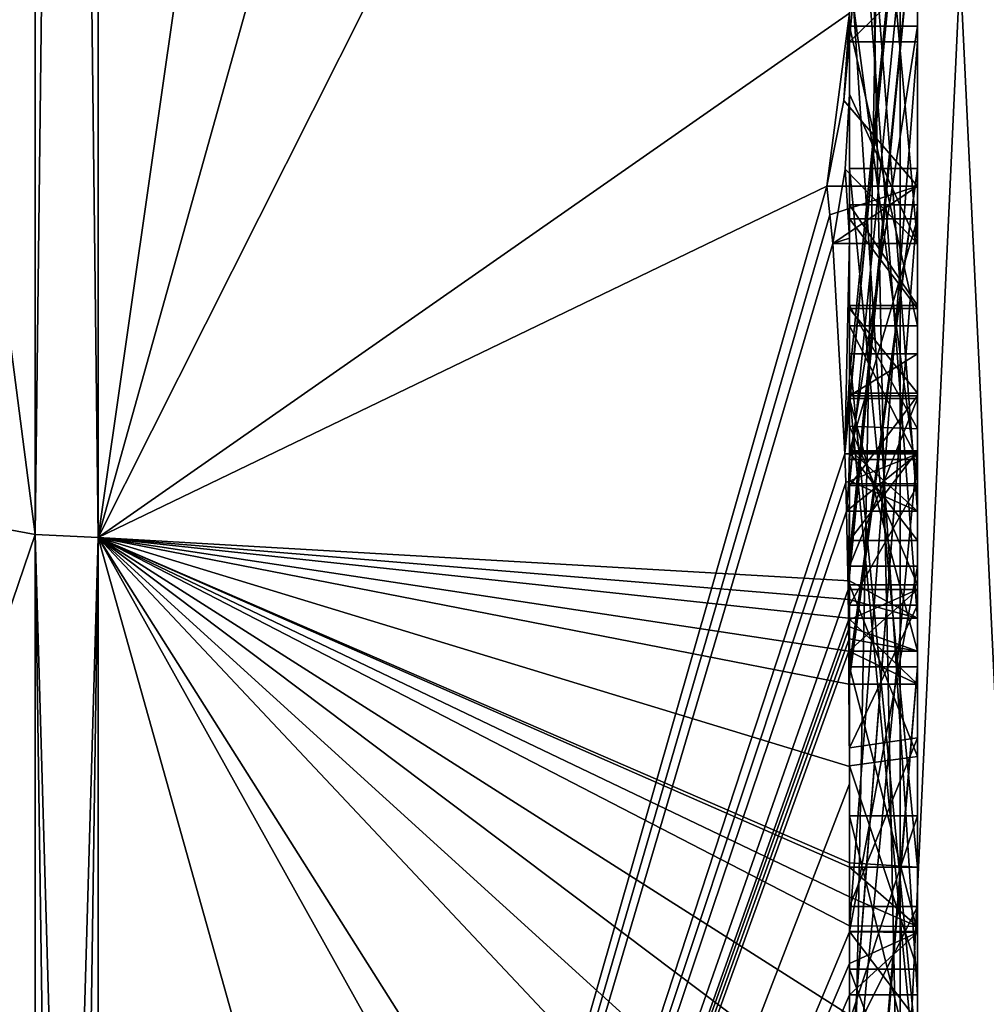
# Model space of a CAD drawing. Extents: x -23 to 700, y -2000 to 0.
# Tile 85 of 196: x 691.96 to 694.8, y -1988.91 to -1986.02. Entities that reach past the tile are written whole.
import ezdxf

# ---------------------------------------------------------------- set-up
doc = ezdxf.new("R2010")
doc.units = 0
doc.header["$LTSCALE"] = 65.149826
for name, color, linetype in [('1261', 7, 'CONTINUOUS'), ('1266', 7, 'CONTINUOUS'), ('1267', 7, 'CONTINUOUS'), ('1268', 7, 'CONTINUOUS'), ('1269', 7, 'CONTINUOUS'), ('1272', 7, 'CONTINUOUS'), ('1273', 7, 'CONTINUOUS'), ('1276', 7, 'CONTINUOUS'), ('1277', 7, 'CONTINUOUS'), ('1278', 7, 'CONTINUOUS'), ('1281', 7, 'CONTINUOUS'), ('1282', 7, 'CONTINUOUS'), ('1283', 7, 'CONTINUOUS'), ('1284', 7, 'CONTINUOUS'), ('1285', 7, 'CONTINUOUS'), ('1286', 7, 'CONTINUOUS'), ('1287', 7, 'CONTINUOUS'), ('1288', 7, 'CONTINUOUS'), ('1290', 7, 'CONTINUOUS'), ('1291', 7, 'CONTINUOUS'), ('1295', 7, 'CONTINUOUS'), ('1297', 7, 'CONTINUOUS'), ('1298', 7, 'CONTINUOUS'), ('1299', 7, 'CONTINUOUS'), ('1300', 7, 'CONTINUOUS'), ('1303', 7, 'CONTINUOUS'), ('1337', 7, 'CONTINUOUS'), ('1338', 7, 'CONTINUOUS'), ('1383', 7, 'CONTINUOUS'), ('1384', 7, 'CONTINUOUS'), ('1385', 7, 'CONTINUOUS'), ('1386', 7, 'CONTINUOUS'), ('1387', 7, 'CONTINUOUS'), ('1392', 7, 'CONTINUOUS'), ('1393', 7, 'CONTINUOUS'), ('1394', 7, 'CONTINUOUS'), ('1398', 7, 'CONTINUOUS'), ('1399', 7, 'CONTINUOUS'), ('1400', 7, 'CONTINUOUS'), ('1401', 7, 'CONTINUOUS'), ('1402', 7, 'CONTINUOUS'), ('1403', 7, 'CONTINUOUS'), ('1404', 7, 'CONTINUOUS'), ('1405', 7, 'CONTINUOUS'), ('1406', 7, 'CONTINUOUS'), ('1407', 7, 'CONTINUOUS'), ('1408', 7, 'CONTINUOUS'), ('1409', 7, 'CONTINUOUS'), ('1410', 7, 'CONTINUOUS'), ('1411', 7, 'CONTINUOUS'), ('1412', 7, 'CONTINUOUS'), ('1413', 7, 'CONTINUOUS'), ('1414', 7, 'CONTINUOUS'), ('1421', 7, 'CONTINUOUS'), ('1422', 7, 'CONTINUOUS'), ('1423', 7, 'CONTINUOUS'), ('1424', 7, 'CONTINUOUS'), ('1425', 7, 'CONTINUOUS')]:
    doc.layers.add(name, color=color, linetype=linetype)

msp = doc.modelspace()

# ---------------------------------------------------------------- linework, layer by layer
at = {"layer": '1261', "linetype": 'CONTINUOUS'}
for points in [[(694.4, -1985.1824, 22.8326), (694.4, -1982.471, 18.2362), (694.4, -1990.0213, 31.3138), (694.4, -1985.1824, 22.8326)], [(694.4, -1987.9233, 38.4201), (694.4, -1988.7004, 37.0741), (694.4, -1982.471, 47.7638), (694.4, -1987.9233, 38.4201)], [(694.4, -1982.471, 47.7638), (694.4, -1988.7004, 37.0741), (694.4, -1990.0213, 34.6862), (694.4, -1982.471, 47.7638)], [(694.4, -1986.8623, 40.2577), (694.4, -1987.9233, 38.4201), (694.4, -1982.471, 47.7638), (694.4, -1986.8623, 40.2577)], [(694.4, -1986.5668, 40.7696), (694.4, -1986.8623, 40.2577), (694.4, -1982.471, 47.7638), (694.4, -1986.5668, 40.7696)], [(694.4, -1985.7982, 42.1008), (694.4, -1986.5668, 40.7696), (694.4, -1982.471, 47.7638), (694.4, -1985.7982, 42.1008)], [(694.4, -1987.6713, 21.3956), (694.4, -1983.1573, 17.0074), (694.4, -1985.1824, 22.8326), (694.4, -1987.6713, 21.3956)], [(694.4, -1984.4525, 45.2864), (694.4, -1986.2421, 46.3196), (694.4, -1985.745, 45.5097), (694.4, -1984.4525, 45.2864)], [(694.4, -1987.2856, 45.1078), (694.4, -1985.5888, 42.4636), (694.4, -1984.868, 43.712), (694.4, -1987.2856, 45.1078)], [(694.4, -1985.0701, 44.2166), (694.4, -1985.9098, 45.2243), (694.4, -1986.6649, 45.8527), (694.4, -1985.0701, 44.2166)], [(694.4, -1987.0722, 45.3725), (694.4, -1985.0701, 44.2166), (694.4, -1986.6649, 45.8527), (694.4, -1987.0722, 45.3725)], [(694.4, -1985.3536, 23.129), (694.4, -1985.1824, 22.8326), (694.4, -1990.0213, 31.3138), (694.4, -1985.3536, 23.129)], [(694.4, -1987.3864, 21.9554), (694.4, -1985.3536, 23.129), (694.4, -1985.8936, 24.0644), (694.4, -1987.3864, 21.9554)], [(694.4, -1985.8936, 24.0644), (694.4, -1985.3536, 23.129), (694.4, -1990.0213, 31.3138), (694.4, -1985.8936, 24.0644)], [(694.4, -1987.5981, 44.7025), (694.4, -1985.5888, 42.4636), (694.4, -1987.4432, 44.9061), (694.4, -1987.5981, 44.7025)], [(694.4, -1987.4432, 44.9061), (694.4, -1985.5888, 42.4636), (694.4, -1987.2856, 45.1078), (694.4, -1987.4432, 44.9061)], [(694.4, -1985.745, 45.5097), (694.4, -1986.2421, 46.3196), (694.4, -1985.9098, 45.2243), (694.4, -1985.745, 45.5097)], [(694.4, -1988.8863, 42.752), (694.4, -1986.5668, 40.7696), (694.4, -1985.7982, 42.1008), (694.4, -1988.8863, 42.752)], [(694.4, -1986.0881, 24.4014), (694.4, -1985.8936, 24.0644), (694.4, -1990.0213, 31.3138), (694.4, -1986.0881, 24.4014)], [(694.4, -1985.9098, 45.2243), (694.4, -1986.2421, 46.3196), (694.4, -1986.6649, 45.8527), (694.4, -1985.9098, 45.2243)], [(694.4, -1986.9225, 43.4447), (694.4, -1987.3148, 42.7653), (694.4, -1986.0428, 42.4851), (694.4, -1986.9225, 43.4447)], [(694.4, -1988.6844, 22.9024), (694.4, -1986.0881, 24.4014), (694.4, -1986.8713, 25.1498), (694.4, -1988.6844, 22.9024)], [(694.4, -1986.8713, 25.1498), (694.4, -1986.0881, 24.4014), (694.4, -1986.608, 25.3018), (694.4, -1986.8713, 25.1498)], [(694.4, -1986.608, 25.3018), (694.4, -1986.0881, 24.4014), (694.4, -1990.0213, 31.3138), (694.4, -1986.608, 25.3018)], [(694.4, -1987.9214, 21.7412), (694.4, -1986.4607, 23.7837), (694.4, -1988.4993, 22.6066), (694.4, -1987.9214, 21.7412)], [(694.4, -1989.158, 42.2656), (694.4, -1986.5668, 40.7696), (694.4, -1989.024, 42.5097), (694.4, -1989.158, 42.2656)], [(694.4, -1989.024, 42.5097), (694.4, -1986.5668, 40.7696), (694.4, -1988.8863, 42.752), (694.4, -1989.024, 42.5097)], [(694.4, -1987.2894, 26.4821), (694.4, -1986.608, 25.3018), (694.4, -1990.0213, 31.3138), (694.4, -1987.2894, 26.4821)], [(694.4, -1987.2164, 39.8471), (694.4, -1987.9233, 38.4201), (694.4, -1986.8623, 40.2577), (694.4, -1987.2164, 39.8471)], [(694.4, -1987.1201, 25.5806), (694.4, -1988.6844, 22.9024), (694.4, -1986.8713, 25.1498), (694.4, -1987.1201, 25.5806)], [(694.4, -1987.0044, 40.6196), (694.4, -1989.0759, 41.8156), (694.4, -1987.1278, 40.406), (694.4, -1987.0044, 40.6196)], [(694.4, -1988.9428, 23.9538), (694.4, -1988.6844, 22.9024), (694.4, -1987.1201, 25.5806), (694.4, -1988.9428, 23.9538)], [(694.4, -1989.1915, 24.3847), (694.4, -1988.9428, 23.9538), (694.4, -1987.1201, 25.5806), (694.4, -1989.1915, 24.3847)], [(694.4, -1987.1278, 40.406), (694.4, -1989.0759, 41.8156), (694.4, -1987.3925, 40.1131), (694.4, -1987.1278, 40.406)], [(694.4, -1987.1358, 43.6833), (694.4, -1987.8058, 44.4205), (694.4, -1987.6281, 42.8308), (694.4, -1987.1358, 43.6833)], [(694.4, -1987.6825, 39.6419), (694.4, -1987.9233, 38.4201), (694.4, -1987.2164, 39.8471), (694.4, -1987.6825, 39.6419)], [(694.4, -1987.5527, 26.33), (694.4, -1987.2894, 26.4821), (694.4, -1990.0213, 31.3138), (694.4, -1987.5527, 26.33)], [(694.4, -1987.2944, 25.8826), (694.4, -1987.5527, 26.33), (694.4, -1989.3659, 24.6866), (694.4, -1987.2944, 25.8826)], [(694.4, -1987.3925, 40.1131), (694.4, -1989.0759, 41.8156), (694.4, -1987.7428, 39.9829), (694.4, -1987.3925, 40.1131)], [(694.4, -1989.3659, 24.6866), (694.4, -1987.5527, 26.33), (694.4, -1990.0213, 31.3138), (694.4, -1989.3659, 24.6866)], [(694.4, -1987.6281, 42.8308), (694.4, -1987.8058, 44.4205), (694.4, -1988.2671, 43.7532), (694.4, -1987.6281, 42.8308)], [(694.4, -1988.7017, 43.0683), (694.4, -1987.6281, 42.8308), (694.4, -1988.2671, 43.7532), (694.4, -1988.7017, 43.0683)], [(694.4, -1988.2139, 39.6461), (694.4, -1987.9233, 38.4201), (694.4, -1987.6825, 39.6419), (694.4, -1988.2139, 39.6461)], [(694.4, -1987.7428, 39.9829), (694.4, -1989.0759, 41.8156), (694.4, -1988.1618, 40.0093), (694.4, -1987.7428, 39.9829)], [(694.4, -1988.2162, 22.1702), (694.4, -1987.9214, 21.7412), (694.4, -1988.4993, 22.6066), (694.4, -1988.2162, 22.1702)], [(694.4, -1990.2826, 39.7822), (694.4, -1987.9233, 38.4201), (694.4, -1989.9704, 40.5706), (694.4, -1990.2826, 39.7822)], [(694.4, -1989.9704, 40.5706), (694.4, -1987.9233, 38.4201), (694.4, -1989.3232, 40.2874), (694.4, -1989.9704, 40.5706)], [(694.4, -1989.3232, 40.2874), (694.4, -1987.9233, 38.4201), (694.4, -1988.8118, 39.8832), (694.4, -1989.3232, 40.2874)], [(694.4, -1988.8118, 39.8832), (694.4, -1987.9233, 38.4201), (694.4, -1988.2139, 39.6461), (694.4, -1988.8118, 39.8832)], [(694.4, -1988.1618, 40.0093), (694.4, -1989.0759, 41.8156), (694.4, -1988.6269, 40.2036), (694.4, -1988.1618, 40.0093)], [(694.4, -1988.3609, 38.2701), (694.4, -1989.1656, 38.7347), (694.4, -1988.9637, 37.2261), (694.4, -1988.3609, 38.2701)], [(694.4, -1988.6269, 40.2036), (694.4, -1989.0759, 41.8156), (694.4, -1989.0302, 40.509), (694.4, -1988.6269, 40.2036)], [(694.4, -1988.946, 23.352), (694.4, -1988.6844, 22.9024), (694.4, -1988.9428, 23.9538), (694.4, -1988.946, 23.352)], [(694.4, -1988.7004, 37.0741), (694.4, -1988.9637, 37.2261), (694.4, -1990.0213, 34.6862), (694.4, -1988.7004, 37.0741)]]:
    msp.add_3dface(points, dxfattribs=at)
at = {"layer": '1266', "linetype": 'CONTINUOUS'}
for points in [[(692.1949, -1987.544, 48.544), (694.4, -1972.1257, 52.4998), (692.1949, -1972, 54.9825), (692.1949, -1987.544, 48.544)], [(694.4, -1979.6608, 50.9321), (694.4, -1972.1257, 52.4998), (692.1949, -1987.544, 48.544), (694.4, -1979.6608, 50.9321)], [(694.4, -1986.0038, 46.5699), (694.4, -1979.6608, 50.9321), (692.1949, -1987.544, 48.544), (694.4, -1986.0038, 46.5699)], [(694.3341, -1986.5125, 46.8636), (694.4, -1986.0038, 46.5699), (692.1949, -1987.544, 48.544), (694.3341, -1986.5125, 46.8636)], [(694.3834, -1986.2602, 46.718), (694.4, -1986.0038, 46.5699), (694.3341, -1986.5125, 46.8636), (694.3834, -1986.2602, 46.718)], [(694.4, -1986.6649, 45.8527), (694.4, -1986.2421, 46.3196), (694.3877, -1986.4626, 46.4469), (694.4, -1986.6649, 45.8527)], [(694.3508, -1986.6805, 46.5727), (694.4, -1986.6649, 45.8527), (694.3877, -1986.4626, 46.4469), (694.3508, -1986.6805, 46.5727)], [(694.3429, -1986.5961, 46.7189), (694.3341, -1986.5125, 46.8636), (692.1949, -1993.9825, 33), (694.3429, -1986.5961, 46.7189)], [(692.1949, -1993.9825, 33), (694.3341, -1986.5125, 46.8636), (692.1949, -1987.544, 48.544), (692.1949, -1993.9825, 33)], [(694.3508, -1986.6805, 46.5727), (694.3429, -1986.5961, 46.7189), (692.1949, -1993.9825, 33), (694.3508, -1986.6805, 46.5727)], [(694.3867, -1987.2981, 45.5029), (694.3508, -1986.6805, 46.5727), (692.1949, -1993.9825, 33), (694.3867, -1987.2981, 45.5029)], [(694.4, -1986.6649, 45.8527), (694.3508, -1986.6805, 46.5727), (694.3867, -1987.2981, 45.5029), (694.4, -1986.6649, 45.8527)], [(694.4, -1987.0722, 45.3725), (694.4, -1986.6649, 45.8527), (694.3867, -1987.2981, 45.5029), (694.4, -1987.0722, 45.3725)], [(694.3967, -1987.1853, 45.4378), (694.4, -1987.0722, 45.3725), (694.3867, -1987.2981, 45.5029), (694.3967, -1987.1853, 45.4378)], [(694.4, -1987.4432, 44.9061), (694.4, -1987.2856, 45.1078), (694.3979, -1987.376, 45.1599), (694.4, -1987.4432, 44.9061)], [(694.3893, -1987.3819, 45.3577), (694.3867, -1987.2981, 45.5029), (692.1949, -1993.9825, 33), (694.3893, -1987.3819, 45.3577)], [(694.3915, -1987.4661, 45.212), (694.4, -1987.4432, 44.9061), (694.3979, -1987.376, 45.1599), (694.3915, -1987.4661, 45.212)], [(694.3915, -1987.4661, 45.212), (694.3893, -1987.3819, 45.3577), (692.1949, -1993.9825, 33), (694.3915, -1987.4661, 45.212)], [(694.4, -1987.4432, 44.9061), (694.3915, -1987.4661, 45.212), (694.3958, -1987.6968, 44.8124), (694.4, -1987.4432, 44.9061)], [(694.3989, -1987.6475, 44.7575), (694.4, -1987.4432, 44.9061), (694.3958, -1987.6968, 44.8124), (694.3989, -1987.6475, 44.7575)], [(694.4, -1987.5981, 44.7025), (694.4, -1987.4432, 44.9061), (694.3989, -1987.6475, 44.7575), (694.4, -1987.5981, 44.7025)], [(694.3958, -1987.6968, 44.8124), (694.3915, -1987.4661, 45.212), (692.1949, -1993.9825, 33), (694.3958, -1987.6968, 44.8124)], [(694.3969, -1987.787, 44.656), (694.3958, -1987.6968, 44.8124), (692.1949, -1993.9825, 33), (694.3969, -1987.787, 44.656)], [(694.3978, -1987.8775, 44.4994), (694.3969, -1987.787, 44.656), (692.1949, -1993.9825, 33), (694.3978, -1987.8775, 44.4994)], [(694.4, -1988.2671, 43.7532), (694.4, -1987.8058, 44.4205), (692.1949, -1993.9825, 33), (694.4, -1988.2671, 43.7532)], [(694.4, -1987.8058, 44.4205), (694.3995, -1987.8416, 44.46), (692.1949, -1993.9825, 33), (694.4, -1987.8058, 44.4205)], [(694.3995, -1987.8416, 44.46), (694.3978, -1987.8775, 44.4994), (692.1949, -1993.9825, 33), (694.3995, -1987.8416, 44.46)], [(694.4, -1988.7017, 43.0683), (694.4, -1988.2671, 43.7532), (692.1949, -1993.9825, 33), (694.4, -1988.7017, 43.0683)], [(694.4, -1988.7949, 42.9103), (694.4, -1988.7017, 43.0683), (692.1949, -1993.9825, 33), (694.4, -1988.7949, 42.9103)], [(694.4, -1988.8863, 42.752), (694.4, -1988.7949, 42.9103), (692.1949, -1993.9825, 33), (694.4, -1988.8863, 42.752)], [(694.4, -1989.024, 42.5097), (694.4, -1988.8863, 42.752), (692.1949, -1993.9825, 33), (694.4, -1989.024, 42.5097)]]:
    msp.add_3dface(points, dxfattribs=at)
at = {"layer": '1267', "linetype": 'CONTINUOUS'}
for points in [[(692.1949, -1972, 11.0175), (694.4, -1983.1573, 17.0074), (692.1949, -1987.544, 17.456), (692.1949, -1972, 11.0175)], [(694.4, -1983.1573, 17.0074), (694.4, -1987.6713, 21.3956), (692.1949, -1987.544, 17.456), (694.4, -1983.1573, 17.0074)], [(694.4, -1988.2162, 22.1702), (694.4, -1988.4993, 22.6066), (692.1949, -1987.544, 17.456), (694.4, -1988.2162, 22.1702)], [(694.4, -1988.2162, 22.1702), (692.1949, -1987.544, 17.456), (694.3985, -1987.974, 21.6677), (694.4, -1988.2162, 22.1702)], [(692.1949, -1987.544, 17.456), (694.4, -1987.6713, 21.3956), (694.3992, -1987.7259, 21.3641), (692.1949, -1987.544, 17.456)], [(694.4, -1988.6844, 22.9024), (694.4, -1988.946, 23.352), (692.1949, -1987.544, 17.456), (694.4, -1988.6844, 22.9024)], [(694.4, -1988.6844, 22.9024), (692.1949, -1987.544, 17.456), (694.4, -1988.599, 22.7504), (694.4, -1988.6844, 22.9024)], [(692.1949, -1987.544, 17.456), (694.4, -1988.946, 23.352), (694.4, -1989.2061, 23.8018), (692.1949, -1987.544, 17.456)], [(694.4, -1991.0336, 28.7609), (694.4, -1991.5, 33), (692.1949, -1987.544, 17.456), (694.4, -1991.0336, 28.7609)], [(694.4, -1991.0336, 28.7609), (692.1949, -1987.544, 17.456), (694.3979, -1989.8875, 24.9821), (694.4, -1991.0336, 28.7609)], [(694.4, -1991.5, 33), (693.7691, -1993.1602, 33), (692.1949, -1987.544, 17.456), (694.4, -1991.5, 33)], [(693.7691, -1993.1602, 33), (692.1949, -1993.9825, 33), (692.1949, -1987.544, 17.456), (693.7691, -1993.1602, 33)], [(694.3979, -1989.8875, 24.9821), (692.1949, -1987.544, 17.456), (694.3996, -1989.5472, 24.3927), (694.3979, -1989.8875, 24.9821)], [(694.3996, -1989.5472, 24.3927), (692.1949, -1987.544, 17.456), (694.4, -1989.2061, 23.8018), (694.3996, -1989.5472, 24.3927)], [(694.4, -1988.599, 22.7504), (692.1949, -1987.544, 17.456), (694.4, -1988.5119, 22.5994), (694.4, -1988.599, 22.7504)], [(694.4, -1988.5119, 22.5994), (692.1949, -1987.544, 17.456), (694.4, -1988.4993, 22.6066), (694.4, -1988.5119, 22.5994)], [(694.3985, -1987.974, 21.6677), (692.1949, -1987.544, 17.456), (694.3978, -1987.8771, 21.5), (694.3985, -1987.974, 21.6677)], [(694.3978, -1987.8771, 21.5), (692.1949, -1987.544, 17.456), (694.3969, -1987.7805, 21.3326), (694.3978, -1987.8771, 21.5)], [(694.3969, -1987.7805, 21.3326), (692.1949, -1987.544, 17.456), (694.3992, -1987.7259, 21.3641), (694.3969, -1987.7805, 21.3326)], [(694.4, -1987.9214, 21.7412), (694.4, -1988.2162, 22.1702), (694.3985, -1987.974, 21.6677), (694.4, -1987.9214, 21.7412)], [(694.3996, -1987.9477, 21.7045), (694.4, -1987.9214, 21.7412), (694.3985, -1987.974, 21.6677), (694.3996, -1987.9477, 21.7045)]]:
    msp.add_3dface(points, dxfattribs=at)
at = {"layer": '1268', "linetype": 'CONTINUOUS'}
for points in [[(690, -1987.1626, 17.8363), (690, -1972, 11.5562), (692.0094, -1987.535, 17.465), (690, -1987.1626, 17.8363)], [(692.0094, -1987.535, 17.465), (690, -1972, 11.5562), (692.0094, -1972, 11.0302), (692.0094, -1987.535, 17.465)], [(690, -1993.444, 33), (690, -1987.1626, 17.8363), (692.0094, -1993.9698, 33), (690, -1993.444, 33)], [(692.0094, -1993.9698, 33), (690, -1987.1626, 17.8363), (692.0094, -1987.535, 17.465), (692.0094, -1993.9698, 33)]]:
    msp.add_3dface(points, dxfattribs=at)
at = {"layer": '1269', "linetype": 'CONTINUOUS'}
for points in [[(690, -1972, 54.4438), (690, -1987.1626, 48.1637), (692.0094, -1972, 54.9698), (690, -1972, 54.4438)], [(692.0094, -1972, 54.9698), (690, -1987.1626, 48.1637), (692.0094, -1987.535, 48.535), (692.0094, -1972, 54.9698)], [(690, -1987.1626, 48.1637), (690, -1993.444, 33), (692.0094, -1987.535, 48.535), (690, -1987.1626, 48.1637)], [(690, -1993.444, 33), (692.0094, -1993.9698, 33), (692.0094, -1987.535, 48.535), (690, -1993.444, 33)]]:
    msp.add_3dface(points, dxfattribs=at)
at = {"layer": '1272', "linetype": 'CONTINUOUS'}
for points in [[(692.1949, -1987.544, 48.544), (692.1949, -1972, 54.9825), (692.0094, -1987.535, 48.535), (692.1949, -1987.544, 48.544)], [(692.1949, -1972, 54.9825), (692.0094, -1972, 54.9698), (692.0094, -1987.535, 48.535), (692.1949, -1972, 54.9825)], [(692.0094, -1993.9698, 33), (692.1949, -1987.544, 48.544), (692.0094, -1987.535, 48.535), (692.0094, -1993.9698, 33)], [(692.1949, -1987.544, 48.544), (692.0094, -1993.9698, 33), (692.1016, -1993.9849, 33), (692.1949, -1987.544, 48.544)], [(692.1949, -1993.9825, 33), (692.1949, -1987.544, 48.544), (692.1016, -1993.9849, 33), (692.1949, -1993.9825, 33)]]:
    msp.add_3dface(points, dxfattribs=at)
at = {"layer": '1273', "linetype": 'CONTINUOUS'}
for points in [[(692.1949, -1972, 11.0175), (692.1949, -1987.544, 17.456), (692.0094, -1972, 11.0302), (692.1949, -1972, 11.0175)], [(692.1949, -1987.544, 17.456), (692.0094, -1987.535, 17.465), (692.0094, -1972, 11.0302), (692.1949, -1987.544, 17.456)], [(692.1949, -1987.544, 17.456), (692.1949, -1993.9825, 33), (692.0094, -1987.535, 17.465), (692.1949, -1987.544, 17.456)], [(692.0094, -1987.535, 17.465), (692.1949, -1993.9825, 33), (692.1016, -1993.9849, 33), (692.0094, -1987.535, 17.465)], [(692.0094, -1993.9698, 33), (692.0094, -1987.535, 17.465), (692.1016, -1993.9849, 33), (692.0094, -1993.9698, 33)]]:
    msp.add_3dface(points, dxfattribs=at)
at = {"layer": '1276', "linetype": 'CONTINUOUS'}
for points in [[(694.6, -1987.7805, 21.3326), (694.6, -1985.1824, 22.8326), (694.6, -1985.3536, 23.129), (694.6, -1987.7805, 21.3326)], [(694.6, -1987.3864, 21.9554), (694.6, -1987.7805, 21.3326), (694.6, -1985.3536, 23.129), (694.6, -1987.3864, 21.9554)], [(694.6, -1986.4607, 23.7837), (694.6, -1987.974, 21.6677), (694.6, -1985.8936, 24.0644), (694.6, -1986.4607, 23.7837)], [(694.6, -1985.8936, 24.0644), (694.6, -1987.974, 21.6677), (694.6, -1987.3864, 21.9554), (694.6, -1985.8936, 24.0644)], [(694.6, -1986.0881, 24.4014), (694.6, -1986.4607, 23.7837), (694.6, -1985.8936, 24.0644), (694.6, -1986.0881, 24.4014)], [(694.6, -1988.5119, 22.5994), (694.6, -1986.4607, 23.7837), (694.6, -1986.0881, 24.4014), (694.6, -1988.5119, 22.5994)], [(694.6, -1988.6862, 22.9014), (694.6, -1988.5119, 22.5994), (694.6, -1986.0881, 24.4014), (694.6, -1988.6862, 22.9014)], [(694.6, -1986.608, 25.3018), (694.6, -1987.2894, 26.4821), (694.6, -1986.8713, 25.1498), (694.6, -1986.608, 25.3018)], [(694.6, -1986.8713, 25.1498), (694.6, -1987.2894, 26.4821), (694.6, -1987.1201, 25.5806), (694.6, -1986.8713, 25.1498)], [(694.6, -1987.2894, 26.4821), (694.6, -1987.2944, 25.8826), (694.6, -1987.1201, 25.5806), (694.6, -1987.2894, 26.4821)], [(694.6, -1987.1201, 25.5806), (694.6, -1987.2944, 25.8826), (694.6, -1989.1915, 24.3847), (694.6, -1987.1201, 25.5806)], [(694.6, -1987.5527, 26.33), (694.6, -1987.2944, 25.8826), (694.6, -1987.2894, 26.4821), (694.6, -1987.5527, 26.33)], [(694.6, -1987.2944, 25.8826), (694.6, -1989.3659, 24.6866), (694.6, -1989.1915, 24.3847), (694.6, -1987.2944, 25.8826)], [(694.6, -1987.974, 21.6677), (694.6, -1987.7805, 21.3326), (694.6, -1987.3864, 21.9554), (694.6, -1987.974, 21.6677)]]:
    msp.add_3dface(points, dxfattribs=at)
at = {"layer": '1277', "linetype": 'CONTINUOUS'}
for points in [[(694.4, -1987.1201, 25.5806), (694.4, -1986.8713, 25.1498), (694.6, -1987.1201, 25.5806), (694.4, -1987.1201, 25.5806)], [(694.4, -1986.8713, 25.1498), (694.6, -1986.8713, 25.1498), (694.6, -1987.1201, 25.5806), (694.4, -1986.8713, 25.1498)]]:
    msp.add_3dface(points, dxfattribs=at)
at = {"layer": '1278', "linetype": 'CONTINUOUS'}
for points in [[(694.4, -1989.1915, 24.3847), (694.4, -1987.1201, 25.5806), (694.6, -1989.1915, 24.3847), (694.4, -1989.1915, 24.3847)], [(694.4, -1987.1201, 25.5806), (694.6, -1987.1201, 25.5806), (694.6, -1989.1915, 24.3847), (694.4, -1987.1201, 25.5806)]]:
    msp.add_3dface(points, dxfattribs=at)
at = {"layer": '1281', "linetype": 'CONTINUOUS'}
for points in [[(694.3978, -1987.8771, 21.5), (694.3969, -1987.7805, 21.3326), (694.6, -1987.974, 21.6677), (694.3978, -1987.8771, 21.5)], [(694.3969, -1987.7805, 21.3326), (694.6, -1987.7805, 21.3326), (694.6, -1987.974, 21.6677), (694.3969, -1987.7805, 21.3326)], [(694.3985, -1987.974, 21.6677), (694.3978, -1987.8771, 21.5), (694.6, -1987.974, 21.6677), (694.3985, -1987.974, 21.6677)]]:
    msp.add_3dface(points, dxfattribs=at)
at = {"layer": '1282', "linetype": 'CONTINUOUS'}
for points in [[(694.3996, -1987.9477, 21.7045), (694.3985, -1987.974, 21.6677), (694.6, -1986.4607, 23.7837), (694.3996, -1987.9477, 21.7045)], [(694.3985, -1987.974, 21.6677), (694.6, -1987.974, 21.6677), (694.6, -1986.4607, 23.7837), (694.3985, -1987.974, 21.6677)], [(694.4, -1987.9214, 21.7412), (694.3996, -1987.9477, 21.7045), (694.6, -1986.4607, 23.7837), (694.4, -1987.9214, 21.7412)], [(694.4, -1986.4607, 23.7837), (694.4, -1987.9214, 21.7412), (694.6, -1986.4607, 23.7837), (694.4, -1986.4607, 23.7837)]]:
    msp.add_3dface(points, dxfattribs=at)
at = {"layer": '1283', "linetype": 'CONTINUOUS'}
for points in [[(694.4, -1988.4993, 22.6066), (694.4, -1986.4607, 23.7837), (694.6, -1988.5119, 22.5994), (694.4, -1988.4993, 22.6066)], [(694.4, -1986.4607, 23.7837), (694.6, -1986.4607, 23.7837), (694.6, -1988.5119, 22.5994), (694.4, -1986.4607, 23.7837)], [(694.4, -1988.5119, 22.5994), (694.4, -1988.4993, 22.6066), (694.6, -1988.5119, 22.5994), (694.4, -1988.5119, 22.5994)]]:
    msp.add_3dface(points, dxfattribs=at)
at = {"layer": '1284', "linetype": 'CONTINUOUS'}
for points in [[(694.4, -1988.599, 22.7504), (694.4, -1988.5119, 22.5994), (694.6, -1988.6862, 22.9014), (694.4, -1988.599, 22.7504)], [(694.4, -1988.5119, 22.5994), (694.6, -1988.5119, 22.5994), (694.6, -1988.6862, 22.9014), (694.4, -1988.5119, 22.5994)], [(694.4, -1988.6844, 22.9024), (694.4, -1988.599, 22.7504), (694.6, -1988.6862, 22.9014), (694.4, -1988.6844, 22.9024)]]:
    msp.add_3dface(points, dxfattribs=at)
at = {"layer": '1285', "linetype": 'CONTINUOUS'}
for points in [[(694.4, -1986.0881, 24.4014), (694.4, -1988.6844, 22.9024), (694.6, -1986.0881, 24.4014), (694.4, -1986.0881, 24.4014)], [(694.4, -1988.6844, 22.9024), (694.6, -1988.6862, 22.9014), (694.6, -1986.0881, 24.4014), (694.4, -1988.6844, 22.9024)]]:
    msp.add_3dface(points, dxfattribs=at)
at = {"layer": '1286', "linetype": 'CONTINUOUS'}
for points in [[(694.4, -1985.8936, 24.0644), (694.4, -1986.0881, 24.4014), (694.6, -1985.8936, 24.0644), (694.4, -1985.8936, 24.0644)], [(694.4, -1986.0881, 24.4014), (694.6, -1986.0881, 24.4014), (694.6, -1985.8936, 24.0644), (694.4, -1986.0881, 24.4014)]]:
    msp.add_3dface(points, dxfattribs=at)
at = {"layer": '1287', "linetype": 'CONTINUOUS'}
for points in [[(694.4, -1987.3864, 21.9554), (694.4, -1985.8936, 24.0644), (694.6, -1987.3864, 21.9554), (694.4, -1987.3864, 21.9554)], [(694.4, -1985.8936, 24.0644), (694.6, -1985.8936, 24.0644), (694.6, -1987.3864, 21.9554), (694.4, -1985.8936, 24.0644)]]:
    msp.add_3dface(points, dxfattribs=at)
at = {"layer": '1288', "linetype": 'CONTINUOUS'}
for points in [[(694.4, -1985.3536, 23.129), (694.4, -1987.3864, 21.9554), (694.6, -1985.3536, 23.129), (694.4, -1985.3536, 23.129)], [(694.4, -1987.3864, 21.9554), (694.6, -1987.3864, 21.9554), (694.6, -1985.3536, 23.129), (694.4, -1987.3864, 21.9554)]]:
    msp.add_3dface(points, dxfattribs=at)
at = {"layer": '1290', "linetype": 'CONTINUOUS'}
for points in [[(694.4, -1987.6713, 21.3956), (694.4, -1985.1824, 22.8326), (694.6, -1987.7805, 21.3326), (694.4, -1987.6713, 21.3956)], [(694.4, -1985.1824, 22.8326), (694.6, -1985.1824, 22.8326), (694.6, -1987.7805, 21.3326), (694.4, -1985.1824, 22.8326)], [(694.3992, -1987.7259, 21.3641), (694.4, -1987.6713, 21.3956), (694.6, -1987.7805, 21.3326), (694.3992, -1987.7259, 21.3641)], [(694.3969, -1987.7805, 21.3326), (694.3992, -1987.7259, 21.3641), (694.6, -1987.7805, 21.3326), (694.3969, -1987.7805, 21.3326)]]:
    msp.add_3dface(points, dxfattribs=at)
at = {"layer": '1291', "linetype": 'CONTINUOUS'}
for points in [[(694.6, -1986.6805, 46.5727), (694.6, -1984.4525, 45.2864), (694.6, -1983.9144, 45.3636), (694.6, -1986.6805, 46.5727)], [(694.6, -1986.5125, 46.8636), (694.6, -1986.6805, 46.5727), (694.6, -1983.9144, 45.3636), (694.6, -1986.5125, 46.8636)], [(694.6, -1987.4661, 45.212), (694.6, -1984.868, 43.712), (694.6, -1985.0701, 44.2166), (694.6, -1987.4661, 45.212)], [(694.6, -1987.2981, 45.5029), (694.6, -1987.4661, 45.212), (694.6, -1985.0701, 44.2166), (694.6, -1987.2981, 45.5029)], [(694.6, -1985.7982, 42.1008), (694.6, -1985.5888, 42.4636), (694.6, -1986.0428, 42.4851), (694.6, -1985.7982, 42.1008)], [(694.6, -1985.5888, 42.4636), (694.6, -1987.6968, 44.8124), (694.6, -1986.9225, 43.4447), (694.6, -1985.5888, 42.4636)], [(694.6, -1986.0428, 42.4851), (694.6, -1985.5888, 42.4636), (694.6, -1986.9225, 43.4447), (694.6, -1986.0428, 42.4851)], [(694.6, -1988.8863, 42.752), (694.6, -1985.7982, 42.1008), (694.6, -1988.7035, 43.0687), (694.6, -1988.8863, 42.752)], [(694.6, -1988.7035, 43.0687), (694.6, -1985.7982, 42.1008), (694.6, -1987.6281, 42.8308), (694.6, -1988.7035, 43.0687)], [(694.6, -1987.6281, 42.8308), (694.6, -1985.7982, 42.1008), (694.6, -1987.3148, 42.7653), (694.6, -1987.6281, 42.8308)], [(694.6, -1987.3148, 42.7653), (694.6, -1985.7982, 42.1008), (694.6, -1986.0428, 42.4851), (694.6, -1987.3148, 42.7653)], [(694.6, -1986.5668, 40.7696), (694.6, -1989.1649, 42.2696), (694.6, -1989.0759, 41.8156), (694.6, -1986.5668, 40.7696)], [(694.6, -1986.8623, 40.2577), (694.6, -1986.5668, 40.7696), (694.6, -1987.0044, 40.6196), (694.6, -1986.8623, 40.2577)], [(694.6, -1986.5668, 40.7696), (694.6, -1989.0759, 41.8156), (694.6, -1987.0044, 40.6196), (694.6, -1986.5668, 40.7696)], [(694.6, -1987.2248, 39.8404), (694.6, -1986.8623, 40.2577), (694.6, -1987.3909, 40.1138), (694.6, -1987.2248, 39.8404)], [(694.6, -1987.3909, 40.1138), (694.6, -1986.8623, 40.2577), (694.6, -1987.1278, 40.406), (694.6, -1987.3909, 40.1138)], [(694.6, -1987.1278, 40.406), (694.6, -1986.8623, 40.2577), (694.6, -1987.0044, 40.6196), (694.6, -1987.1278, 40.406)], [(694.6, -1987.1358, 43.6833), (694.6, -1987.6281, 42.8308), (694.6, -1986.9225, 43.4447), (694.6, -1987.1358, 43.6833)], [(694.6, -1987.6281, 42.8308), (694.6, -1987.3148, 42.7653), (694.6, -1986.9225, 43.4447), (694.6, -1987.6281, 42.8308)], [(694.6, -1987.6968, 44.8124), (694.6, -1987.1358, 43.6833), (694.6, -1986.9225, 43.4447), (694.6, -1987.6968, 44.8124)], [(694.6, -1987.8775, 44.4994), (694.6, -1987.1358, 43.6833), (694.6, -1987.6968, 44.8124), (694.6, -1987.8775, 44.4994)], [(694.6, -1987.6825, 39.6419), (694.6, -1987.2248, 39.8404), (694.6, -1988.1316, 40.0018), (694.6, -1987.6825, 39.6419)], [(694.6, -1988.1316, 40.0018), (694.6, -1987.2248, 39.8404), (694.6, -1987.7428, 39.9829), (694.6, -1988.1316, 40.0018)], [(694.6, -1987.7428, 39.9829), (694.6, -1987.2248, 39.8404), (694.6, -1987.3909, 40.1138), (694.6, -1987.7428, 39.9829)], [(694.6, -1988.1869, 39.6399), (694.6, -1987.6825, 39.6419), (694.6, -1989.346, 40.3126), (694.6, -1988.1869, 39.6399)], [(694.6, -1989.346, 40.3126), (694.6, -1987.6825, 39.6419), (694.6, -1989.5904, 40.7501), (694.6, -1989.346, 40.3126)], [(694.6, -1989.5904, 40.7501), (694.6, -1987.6825, 39.6419), (694.6, -1988.6269, 40.2036), (694.6, -1989.5904, 40.7501)], [(694.6, -1988.6269, 40.2036), (694.6, -1987.6825, 39.6419), (694.6, -1988.1316, 40.0018), (694.6, -1988.6269, 40.2036)], [(694.6, -1987.9233, 38.4201), (694.6, -1990.5214, 39.9201), (694.6, -1990.4324, 39.4661), (694.6, -1987.9233, 38.4201)], [(694.6, -1988.7004, 37.0741), (694.6, -1987.9233, 38.4201), (694.6, -1988.9637, 37.2261), (694.6, -1988.7004, 37.0741)], [(694.6, -1988.9637, 37.2261), (694.6, -1987.9233, 38.4201), (694.6, -1988.3609, 38.2701), (694.6, -1988.9637, 37.2261)], [(694.6, -1988.3609, 38.2701), (694.6, -1987.9233, 38.4201), (694.6, -1989.1656, 38.7347), (694.6, -1988.3609, 38.2701)], [(694.6, -1989.1656, 38.7347), (694.6, -1987.9233, 38.4201), (694.6, -1989.4289, 38.8867), (694.6, -1989.1656, 38.7347)], [(694.6, -1989.4289, 38.8867), (694.6, -1987.9233, 38.4201), (694.6, -1990.4324, 39.4661), (694.6, -1989.4289, 38.8867)], [(694.6, -1988.8118, 39.8832), (694.6, -1988.1869, 39.6399), (694.6, -1989.346, 40.3126), (694.6, -1988.8118, 39.8832)], [(694.6, -1989.0535, 40.5329), (694.6, -1989.5904, 40.7501), (694.6, -1988.6269, 40.2036), (694.6, -1989.0535, 40.5329)]]:
    msp.add_3dface(points, dxfattribs=at)
at = {"layer": '1295', "linetype": 'CONTINUOUS'}
for points in [[(694.4, -1987.2856, 45.1078), (694.4, -1984.868, 43.712), (694.6, -1987.4661, 45.212), (694.4, -1987.2856, 45.1078)], [(694.4, -1984.868, 43.712), (694.6, -1984.868, 43.712), (694.6, -1987.4661, 45.212), (694.4, -1984.868, 43.712)], [(694.3979, -1987.376, 45.1599), (694.4, -1987.2856, 45.1078), (694.6, -1987.4661, 45.212), (694.3979, -1987.376, 45.1599)], [(694.3915, -1987.4661, 45.212), (694.3979, -1987.376, 45.1599), (694.6, -1987.4661, 45.212), (694.3915, -1987.4661, 45.212)]]:
    msp.add_3dface(points, dxfattribs=at)
at = {"layer": '1297', "linetype": 'CONTINUOUS'}
for points in [[(694.4, -1988.8863, 42.752), (694.4, -1985.7982, 42.1008), (694.6, -1988.8863, 42.752), (694.4, -1988.8863, 42.752)], [(694.4, -1985.7982, 42.1008), (694.6, -1985.7982, 42.1008), (694.6, -1988.8863, 42.752), (694.4, -1985.7982, 42.1008)]]:
    msp.add_3dface(points, dxfattribs=at)
at = {"layer": '1298', "linetype": 'CONTINUOUS'}
for points in [[(694.4, -1987.2164, 39.8471), (694.4, -1986.8623, 40.2577), (694.6, -1987.2248, 39.8404), (694.4, -1987.2164, 39.8471)], [(694.4, -1986.8623, 40.2577), (694.6, -1986.8623, 40.2577), (694.6, -1987.2248, 39.8404), (694.4, -1986.8623, 40.2577)], [(694.4, -1987.6825, 39.6419), (694.4, -1987.2164, 39.8471), (694.6, -1987.6825, 39.6419), (694.4, -1987.6825, 39.6419)], [(694.4, -1987.2164, 39.8471), (694.6, -1987.2248, 39.8404), (694.6, -1987.6825, 39.6419), (694.4, -1987.2164, 39.8471)]]:
    msp.add_3dface(points, dxfattribs=at)
at = {"layer": '1299', "linetype": 'CONTINUOUS'}
for points in [[(694.4, -1988.2139, 39.6461), (694.4, -1987.6825, 39.6419), (694.6, -1988.1869, 39.6399), (694.4, -1988.2139, 39.6461)], [(694.4, -1987.6825, 39.6419), (694.6, -1987.6825, 39.6419), (694.6, -1988.1869, 39.6399), (694.4, -1987.6825, 39.6419)], [(694.4, -1988.2139, 39.6461), (694.6, -1988.1869, 39.6399), (694.6, -1988.8118, 39.8832), (694.4, -1988.2139, 39.6461)], [(694.4, -1988.8118, 39.8832), (694.4, -1988.2139, 39.6461), (694.6, -1988.8118, 39.8832), (694.4, -1988.8118, 39.8832)]]:
    msp.add_3dface(points, dxfattribs=at)
at = {"layer": '1300', "linetype": 'CONTINUOUS'}
for points in [[(694.4, -1989.3232, 40.2874), (694.4, -1988.8118, 39.8832), (694.6, -1989.346, 40.3126), (694.4, -1989.3232, 40.2874)], [(694.4, -1988.8118, 39.8832), (694.6, -1988.8118, 39.8832), (694.6, -1989.346, 40.3126), (694.4, -1988.8118, 39.8832)]]:
    msp.add_3dface(points, dxfattribs=at)
at = {"layer": '1303', "linetype": 'CONTINUOUS'}
for points in [[(694.4, -1986.5668, 40.7696), (694.4, -1989.158, 42.2656), (694.6, -1986.5668, 40.7696), (694.4, -1986.5668, 40.7696)], [(694.4, -1989.158, 42.2656), (694.4, -1989.1649, 42.2696), (694.6, -1986.5668, 40.7696), (694.4, -1989.158, 42.2656)], [(694.4, -1989.1649, 42.2696), (694.6, -1989.1649, 42.2696), (694.6, -1986.5668, 40.7696), (694.4, -1989.1649, 42.2696)]]:
    msp.add_3dface(points, dxfattribs=at)
at = {"layer": '1337', "linetype": 'CONTINUOUS'}
for points in [[(694.9, -1989.5332, 34.5315), (694.9, -1982.093, 47.4185), (694.549, -1982.2017, 47.518), (694.9, -1989.5332, 34.5315)], [(694.4, -1982.471, 47.7638), (694.549, -1989.6738, 34.5759), (694.549, -1982.2017, 47.518), (694.4, -1982.471, 47.7638)], [(694.549, -1989.6738, 34.5759), (694.9, -1989.5332, 34.5315), (694.549, -1982.2017, 47.518), (694.549, -1989.6738, 34.5759)], [(694.4, -1982.471, 47.7638), (694.4, -1990.0213, 34.6862), (694.549, -1989.6738, 34.5759), (694.4, -1982.471, 47.7638)]]:
    msp.add_3dface(points, dxfattribs=at)
at = {"layer": '1338', "linetype": 'CONTINUOUS'}
for points in [[(694.9, -1982.093, 18.5815), (694.9, -1989.5332, 31.4685), (694.549, -1989.6738, 31.4241), (694.9, -1982.093, 18.5815)], [(694.549, -1982.2017, 18.482), (694.9, -1982.093, 18.5815), (694.549, -1989.6738, 31.4241), (694.549, -1982.2017, 18.482)], [(694.4, -1990.0213, 31.3138), (694.4, -1982.471, 18.2362), (694.549, -1982.2017, 18.482), (694.4, -1990.0213, 31.3138)], [(694.4, -1990.0213, 31.3138), (694.549, -1982.2017, 18.482), (694.549, -1989.6738, 31.4241), (694.4, -1990.0213, 31.3138)]]:
    msp.add_3dface(points, dxfattribs=at)
at = {"layer": '1383', "linetype": 'CONTINUOUS'}
for points in [[(694.4, -1986.8713, 25.1498), (694.4, -1986.608, 25.3018), (694.6, -1986.8713, 25.1498), (694.4, -1986.8713, 25.1498)], [(694.4, -1986.608, 25.3018), (694.6, -1986.608, 25.3018), (694.6, -1986.8713, 25.1498), (694.4, -1986.608, 25.3018)]]:
    msp.add_3dface(points, dxfattribs=at)
at = {"layer": '1384', "linetype": 'CONTINUOUS'}
for points in [[(694.4, -1986.608, 25.3018), (694.4, -1987.2894, 26.4821), (694.6, -1986.608, 25.3018), (694.4, -1986.608, 25.3018)], [(694.4, -1987.2894, 26.4821), (694.6, -1987.2894, 26.4821), (694.6, -1986.608, 25.3018), (694.4, -1987.2894, 26.4821)]]:
    msp.add_3dface(points, dxfattribs=at)
at = {"layer": '1385', "linetype": 'CONTINUOUS'}
for points in [[(694.4, -1987.2894, 26.4821), (694.4, -1987.5527, 26.33), (694.6, -1987.2894, 26.4821), (694.4, -1987.2894, 26.4821)], [(694.4, -1987.5527, 26.33), (694.6, -1987.5527, 26.33), (694.6, -1987.2894, 26.4821), (694.4, -1987.5527, 26.33)]]:
    msp.add_3dface(points, dxfattribs=at)
at = {"layer": '1386', "linetype": 'CONTINUOUS'}
for points in [[(694.4, -1987.5527, 26.33), (694.4, -1987.2944, 25.8826), (694.6, -1987.5527, 26.33), (694.4, -1987.5527, 26.33)], [(694.4, -1987.2944, 25.8826), (694.6, -1987.2944, 25.8826), (694.6, -1987.5527, 26.33), (694.4, -1987.2944, 25.8826)]]:
    msp.add_3dface(points, dxfattribs=at)
at = {"layer": '1387', "linetype": 'CONTINUOUS'}
for points in [[(694.4, -1987.2944, 25.8826), (694.4, -1989.3659, 24.6866), (694.6, -1987.2944, 25.8826), (694.4, -1987.2944, 25.8826)], [(694.4, -1989.3659, 24.6866), (694.6, -1989.3659, 24.6866), (694.6, -1987.2944, 25.8826), (694.4, -1989.3659, 24.6866)]]:
    msp.add_3dface(points, dxfattribs=at)
at = {"layer": '1392', "linetype": 'CONTINUOUS'}
for points in [[(694.4, -1986.0038, 46.5699), (694.3834, -1986.2602, 46.718), (694.6, -1983.9144, 45.3636), (694.4, -1986.0038, 46.5699)], [(694.3834, -1986.2602, 46.718), (694.6, -1986.5125, 46.8636), (694.6, -1983.9144, 45.3636), (694.3834, -1986.2602, 46.718)], [(694.3834, -1986.2602, 46.718), (694.3341, -1986.5125, 46.8636), (694.6, -1986.5125, 46.8636), (694.3834, -1986.2602, 46.718)]]:
    msp.add_3dface(points, dxfattribs=at)
at = {"layer": '1393', "linetype": 'CONTINUOUS'}
for points in [[(694.3341, -1986.5125, 46.8636), (694.3429, -1986.5961, 46.7189), (694.6, -1986.5125, 46.8636), (694.3341, -1986.5125, 46.8636)], [(694.3429, -1986.5961, 46.7189), (694.3508, -1986.6805, 46.5727), (694.6, -1986.5125, 46.8636), (694.3429, -1986.5961, 46.7189)], [(694.3508, -1986.6805, 46.5727), (694.6, -1986.6805, 46.5727), (694.6, -1986.5125, 46.8636), (694.3508, -1986.6805, 46.5727)]]:
    msp.add_3dface(points, dxfattribs=at)
at = {"layer": '1394', "linetype": 'CONTINUOUS'}
for points in [[(694.4, -1986.2421, 46.3196), (694.4, -1984.4525, 45.2864), (694.6, -1986.6805, 46.5727), (694.4, -1986.2421, 46.3196)], [(694.4, -1984.4525, 45.2864), (694.6, -1984.4525, 45.2864), (694.6, -1986.6805, 46.5727), (694.4, -1984.4525, 45.2864)], [(694.3877, -1986.4626, 46.4469), (694.4, -1986.2421, 46.3196), (694.6, -1986.6805, 46.5727), (694.3877, -1986.4626, 46.4469)], [(694.3508, -1986.6805, 46.5727), (694.3877, -1986.4626, 46.4469), (694.6, -1986.6805, 46.5727), (694.3508, -1986.6805, 46.5727)]]:
    msp.add_3dface(points, dxfattribs=at)
at = {"layer": '1398', "linetype": 'CONTINUOUS'}
for points in [[(694.3967, -1987.1853, 45.4378), (694.3867, -1987.2981, 45.5029), (694.6, -1985.0701, 44.2166), (694.3967, -1987.1853, 45.4378)], [(694.3867, -1987.2981, 45.5029), (694.6, -1987.2981, 45.5029), (694.6, -1985.0701, 44.2166), (694.3867, -1987.2981, 45.5029)], [(694.4, -1987.0722, 45.3725), (694.3967, -1987.1853, 45.4378), (694.6, -1985.0701, 44.2166), (694.4, -1987.0722, 45.3725)], [(694.4, -1985.0701, 44.2166), (694.4, -1987.0722, 45.3725), (694.6, -1985.0701, 44.2166), (694.4, -1985.0701, 44.2166)]]:
    msp.add_3dface(points, dxfattribs=at)
at = {"layer": '1399', "linetype": 'CONTINUOUS'}
for points in [[(694.3867, -1987.2981, 45.5029), (694.3893, -1987.3819, 45.3577), (694.6, -1987.2981, 45.5029), (694.3867, -1987.2981, 45.5029)], [(694.3893, -1987.3819, 45.3577), (694.3915, -1987.4661, 45.212), (694.6, -1987.2981, 45.5029), (694.3893, -1987.3819, 45.3577)], [(694.3915, -1987.4661, 45.212), (694.6, -1987.4661, 45.212), (694.6, -1987.2981, 45.5029), (694.3915, -1987.4661, 45.212)]]:
    msp.add_3dface(points, dxfattribs=at)
at = {"layer": '1400', "linetype": 'CONTINUOUS'}
for points in [[(694.3989, -1987.6475, 44.7575), (694.3958, -1987.6968, 44.8124), (694.6, -1985.5888, 42.4636), (694.3989, -1987.6475, 44.7575)], [(694.3958, -1987.6968, 44.8124), (694.6, -1987.6968, 44.8124), (694.6, -1985.5888, 42.4636), (694.3958, -1987.6968, 44.8124)], [(694.4, -1987.5981, 44.7025), (694.3989, -1987.6475, 44.7575), (694.6, -1985.5888, 42.4636), (694.4, -1987.5981, 44.7025)], [(694.4, -1985.5888, 42.4636), (694.4, -1987.5981, 44.7025), (694.6, -1985.5888, 42.4636), (694.4, -1985.5888, 42.4636)]]:
    msp.add_3dface(points, dxfattribs=at)
at = {"layer": '1401', "linetype": 'CONTINUOUS'}
for points in [[(694.3958, -1987.6968, 44.8124), (694.3969, -1987.787, 44.656), (694.6, -1987.6968, 44.8124), (694.3958, -1987.6968, 44.8124)], [(694.3969, -1987.787, 44.656), (694.3978, -1987.8775, 44.4994), (694.6, -1987.6968, 44.8124), (694.3969, -1987.787, 44.656)], [(694.3978, -1987.8775, 44.4994), (694.6, -1987.8775, 44.4994), (694.6, -1987.6968, 44.8124), (694.3978, -1987.8775, 44.4994)]]:
    msp.add_3dface(points, dxfattribs=at)
at = {"layer": '1402', "linetype": 'CONTINUOUS'}
for points in [[(694.4, -1987.8058, 44.4205), (694.4, -1987.1358, 43.6833), (694.6, -1987.8775, 44.4994), (694.4, -1987.8058, 44.4205)], [(694.4, -1987.1358, 43.6833), (694.6, -1987.1358, 43.6833), (694.6, -1987.8775, 44.4994), (694.4, -1987.1358, 43.6833)], [(694.3995, -1987.8416, 44.46), (694.4, -1987.8058, 44.4205), (694.6, -1987.8775, 44.4994), (694.3995, -1987.8416, 44.46)], [(694.3978, -1987.8775, 44.4994), (694.3995, -1987.8416, 44.46), (694.6, -1987.8775, 44.4994), (694.3978, -1987.8775, 44.4994)]]:
    msp.add_3dface(points, dxfattribs=at)
at = {"layer": '1403', "linetype": 'CONTINUOUS'}
for points in [[(694.4, -1987.1358, 43.6833), (694.4, -1987.6281, 42.8308), (694.6, -1987.1358, 43.6833), (694.4, -1987.1358, 43.6833)], [(694.4, -1987.6281, 42.8308), (694.6, -1987.6281, 42.8308), (694.6, -1987.1358, 43.6833), (694.4, -1987.6281, 42.8308)]]:
    msp.add_3dface(points, dxfattribs=at)
at = {"layer": '1404', "linetype": 'CONTINUOUS'}
for points in [[(694.4, -1987.6281, 42.8308), (694.4, -1988.7017, 43.0683), (694.6, -1987.6281, 42.8308), (694.4, -1987.6281, 42.8308)], [(694.4, -1988.7017, 43.0683), (694.6, -1988.7035, 43.0687), (694.6, -1987.6281, 42.8308), (694.4, -1988.7017, 43.0683)]]:
    msp.add_3dface(points, dxfattribs=at)
at = {"layer": '1405', "linetype": 'CONTINUOUS'}
for points in [[(694.4, -1988.7017, 43.0683), (694.4, -1988.7949, 42.9103), (694.6, -1988.7035, 43.0687), (694.4, -1988.7017, 43.0683)], [(694.4, -1988.7949, 42.9103), (694.4, -1988.8863, 42.752), (694.6, -1988.7035, 43.0687), (694.4, -1988.7949, 42.9103)], [(694.4, -1988.8863, 42.752), (694.6, -1988.8863, 42.752), (694.6, -1988.7035, 43.0687), (694.4, -1988.8863, 42.752)]]:
    msp.add_3dface(points, dxfattribs=at)
at = {"layer": '1406', "linetype": 'CONTINUOUS'}
for points in [[(694.4, -1987.3148, 42.7653), (694.4, -1986.9225, 43.4447), (694.6, -1987.3148, 42.7653), (694.4, -1987.3148, 42.7653)], [(694.6, -1987.3148, 42.7653), (694.4, -1986.9225, 43.4447), (694.6, -1986.9225, 43.4447), (694.6, -1987.3148, 42.7653)]]:
    msp.add_3dface(points, dxfattribs=at)
at = {"layer": '1407', "linetype": 'CONTINUOUS'}
for points in [[(694.4, -1986.9225, 43.4447), (694.4, -1986.0428, 42.4851), (694.6, -1986.9225, 43.4447), (694.4, -1986.9225, 43.4447)], [(694.4, -1986.0428, 42.4851), (694.6, -1986.0428, 42.4851), (694.6, -1986.9225, 43.4447), (694.4, -1986.0428, 42.4851)]]:
    msp.add_3dface(points, dxfattribs=at)
at = {"layer": '1408', "linetype": 'CONTINUOUS'}
for points in [[(694.4, -1986.0428, 42.4851), (694.4, -1987.3148, 42.7653), (694.6, -1986.0428, 42.4851), (694.4, -1986.0428, 42.4851)], [(694.4, -1987.3148, 42.7653), (694.6, -1987.3148, 42.7653), (694.6, -1986.0428, 42.4851), (694.4, -1987.3148, 42.7653)]]:
    msp.add_3dface(points, dxfattribs=at)
at = {"layer": '1409', "linetype": 'CONTINUOUS'}
for points in [[(694.4, -1986.8623, 40.2577), (694.4, -1986.5668, 40.7696), (694.6, -1986.8623, 40.2577), (694.4, -1986.8623, 40.2577)], [(694.4, -1986.5668, 40.7696), (694.6, -1986.5668, 40.7696), (694.6, -1986.8623, 40.2577), (694.4, -1986.5668, 40.7696)]]:
    msp.add_3dface(points, dxfattribs=at)
at = {"layer": '1410', "linetype": 'CONTINUOUS'}
for points in [[(694.4, -1989.0759, 41.8156), (694.4, -1987.0044, 40.6196), (694.6, -1989.0759, 41.8156), (694.4, -1989.0759, 41.8156)], [(694.6, -1989.0759, 41.8156), (694.4, -1987.0044, 40.6196), (694.6, -1987.0044, 40.6196), (694.6, -1989.0759, 41.8156)]]:
    msp.add_3dface(points, dxfattribs=at)
at = {"layer": '1411', "linetype": 'CONTINUOUS'}
for points in [[(694.4, -1987.0044, 40.6196), (694.4, -1987.1278, 40.406), (694.6, -1987.0044, 40.6196), (694.4, -1987.0044, 40.6196)], [(694.4, -1987.1278, 40.406), (694.6, -1987.1278, 40.406), (694.6, -1987.0044, 40.6196), (694.4, -1987.1278, 40.406)]]:
    msp.add_3dface(points, dxfattribs=at)
at = {"layer": '1412', "linetype": 'CONTINUOUS'}
for points in [[(694.4, -1987.1278, 40.406), (694.4, -1987.3925, 40.1131), (694.6, -1987.1278, 40.406), (694.4, -1987.1278, 40.406)], [(694.4, -1987.3925, 40.1131), (694.6, -1987.3909, 40.1138), (694.6, -1987.1278, 40.406), (694.4, -1987.3925, 40.1131)], [(694.4, -1987.3925, 40.1131), (694.4, -1987.7428, 39.9829), (694.6, -1987.3909, 40.1138), (694.4, -1987.3925, 40.1131)], [(694.4, -1987.7428, 39.9829), (694.6, -1987.7428, 39.9829), (694.6, -1987.3909, 40.1138), (694.4, -1987.7428, 39.9829)]]:
    msp.add_3dface(points, dxfattribs=at)
at = {"layer": '1413', "linetype": 'CONTINUOUS'}
for points in [[(694.4, -1987.7428, 39.9829), (694.4, -1988.1618, 40.0093), (694.6, -1987.7428, 39.9829), (694.4, -1987.7428, 39.9829)], [(694.4, -1988.1618, 40.0093), (694.6, -1988.1316, 40.0018), (694.6, -1987.7428, 39.9829), (694.4, -1988.1618, 40.0093)], [(694.4, -1988.1618, 40.0093), (694.4, -1988.6269, 40.2036), (694.6, -1988.1316, 40.0018), (694.4, -1988.1618, 40.0093)], [(694.4, -1988.6269, 40.2036), (694.6, -1988.6269, 40.2036), (694.6, -1988.1316, 40.0018), (694.4, -1988.6269, 40.2036)]]:
    msp.add_3dface(points, dxfattribs=at)
at = {"layer": '1414', "linetype": 'CONTINUOUS'}
for points in [[(694.4, -1988.6269, 40.2036), (694.4, -1989.0302, 40.509), (694.6, -1988.6269, 40.2036), (694.4, -1988.6269, 40.2036)], [(694.4, -1989.0302, 40.509), (694.6, -1989.0535, 40.5329), (694.6, -1988.6269, 40.2036), (694.4, -1989.0302, 40.509)]]:
    msp.add_3dface(points, dxfattribs=at)
at = {"layer": '1421', "linetype": 'CONTINUOUS'}
for points in [[(694.4, -1989.1656, 38.7347), (694.4, -1988.3609, 38.2701), (694.6, -1989.1656, 38.7347), (694.4, -1989.1656, 38.7347)], [(694.4, -1988.3609, 38.2701), (694.6, -1988.3609, 38.2701), (694.6, -1989.1656, 38.7347), (694.4, -1988.3609, 38.2701)]]:
    msp.add_3dface(points, dxfattribs=at)
at = {"layer": '1422', "linetype": 'CONTINUOUS'}
for points in [[(694.4, -1988.3609, 38.2701), (694.4, -1988.9637, 37.2261), (694.6, -1988.3609, 38.2701), (694.4, -1988.3609, 38.2701)], [(694.4, -1988.9637, 37.2261), (694.6, -1988.9637, 37.2261), (694.6, -1988.3609, 38.2701), (694.4, -1988.9637, 37.2261)]]:
    msp.add_3dface(points, dxfattribs=at)
at = {"layer": '1423', "linetype": 'CONTINUOUS'}
for points in [[(694.4, -1988.9637, 37.2261), (694.4, -1988.7004, 37.0741), (694.6, -1988.9637, 37.2261), (694.4, -1988.9637, 37.2261)], [(694.4, -1988.7004, 37.0741), (694.6, -1988.7004, 37.0741), (694.6, -1988.9637, 37.2261), (694.4, -1988.7004, 37.0741)]]:
    msp.add_3dface(points, dxfattribs=at)
at = {"layer": '1424', "linetype": 'CONTINUOUS'}
for points in [[(694.4, -1988.7004, 37.0741), (694.4, -1987.9233, 38.4201), (694.6, -1988.7004, 37.0741), (694.4, -1988.7004, 37.0741)], [(694.4, -1987.9233, 38.4201), (694.6, -1987.9233, 38.4201), (694.6, -1988.7004, 37.0741), (694.4, -1987.9233, 38.4201)]]:
    msp.add_3dface(points, dxfattribs=at)
at = {"layer": '1425', "linetype": 'CONTINUOUS'}
for points in [[(694.4, -1990.2826, 39.7822), (694.3963, -1990.4022, 39.8513), (694.6, -1987.9233, 38.4201), (694.4, -1990.2826, 39.7822)], [(694.3963, -1990.4022, 39.8513), (694.6, -1990.5214, 39.9201), (694.6, -1987.9233, 38.4201), (694.3963, -1990.4022, 39.8513)], [(694.4, -1987.9233, 38.4201), (694.4, -1990.2826, 39.7822), (694.6, -1987.9233, 38.4201), (694.4, -1987.9233, 38.4201)]]:
    msp.add_3dface(points, dxfattribs=at)

doc.saveas('drawing.dxf')
